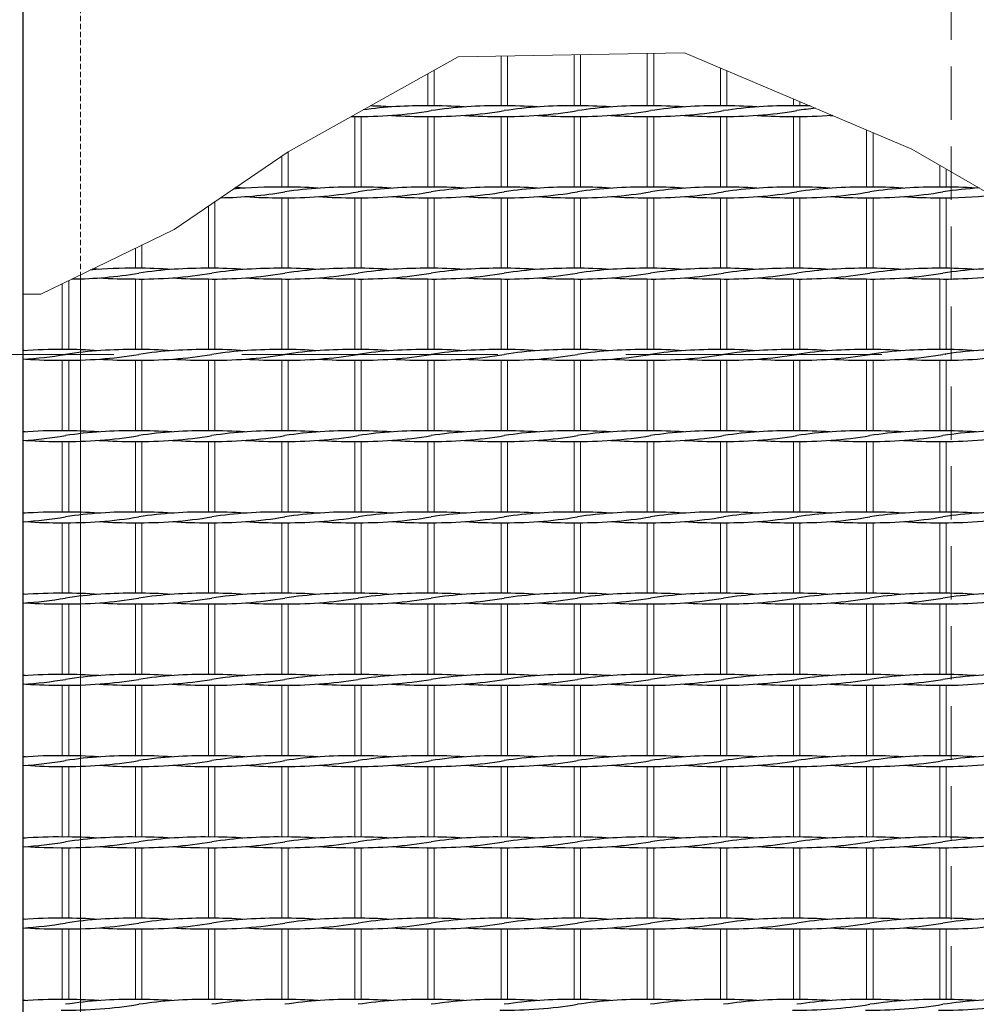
# Model space of a CAD drawing. Header units: millimetres. Extents: x -6178 to 46156, y -8419 to 8560.
# Tile 7 of 256: x -4983 to -4534, y -2310 to -1848. Entities that reach past the tile are written whole.
import ezdxf

# ---------------------------------------------------------------- set-up
doc = ezdxf.new("R2010")
doc.units = ezdxf.units.MM
doc.linetypes.add('ACAD_ISO10W100', pattern=[18, 12, -3, 0, -3])
doc.linetypes.add('HIDDEN', pattern=[0.375, 0.25, -0.125])
doc.layers.add('Betonfundamente', color=7, linetype='Continuous', lineweight=18)
doc.layers.add('Stufen&Podest', color=7, linetype='Continuous', lineweight=9)

msp = doc.modelspace()

# ---------------------------------------------------------------- linework, layer by layer
at = {"linetype": 'ACAD_ISO10W100', "lineweight": 18, "ltscale": 10}
msp.add_line((7127.74035, -2005.40053), (-5297.4259, -2005.40053), dxfattribs=at)
at = {"layer": 'Betonfundamente', "linetype": 'HIDDEN', "lineweight": 18, "ltscale": 100}
msp.add_line((-4546.19553, -1420.40053), (-4546.19553, -2590.40053), dxfattribs=at)
at = {"layer": 'Stufen&Podest', "lineweight": 30}
msp.add_line((-4981.61948, -1508.40053), (-4981.61948, -2502.40053), dxfattribs=at)
at = {"layer": 'Stufen&Podest', "linetype": 'HIDDEN', "lineweight": 9, "ltscale": 10}
msp.add_line((-4954.61948, -1505.40053), (-4954.61948, -2505.40053), dxfattribs=at)
at = {"layer": 'Stufen&Podest'}
for p, q in [((-4757.31948, -1865.44559), (-4757.31948, -1888.8469)), ((-4754.31948, -1865.39319), (-4754.31948, -1888.83517)), ((-4723.01948, -1864.84642), (-4723.01948, -1888.8469)), ((-4720.01948, -1864.79402), (-4720.01948, -1888.83517)), ((-4620.11948, -1885.6012), (-4620.11948, -1888.8469)), ((-4617.11948, -1886.87205), (-4617.11948, -1888.83517)), ((-4757.31948, -1893.8469), (-4757.31948, -1926.9469)), ((-4754.31948, -1893.85862), (-4754.31948, -1926.93517)), ((-4723.01948, -1893.8469), (-4723.01948, -1926.9469)), ((-4720.01948, -1893.85862), (-4720.01948, -1926.93517)), ((-4620.11948, -1893.8469), (-4620.11948, -1926.9469)), ((-4617.11948, -1893.85862), (-4617.11948, -1926.93517)), ((-4585.81948, -1900.13127), (-4585.81948, -1926.9469)), ((-4582.81948, -1901.40212), (-4582.81948, -1926.93517)), ((-4857.21948, -1910.3969), (-4857.21948, -1926.93517)), ((-4860.21948, -1912.43635), (-4860.21948, -1926.9469)), ((-4891.51948, -1933.71467), (-4891.51948, -1965.03517)), ((-4860.21948, -1931.9469), (-4860.21948, -1965.0469)), ((-4857.21948, -1931.95862), (-4857.21948, -1965.03517)), ((-4757.31948, -1931.9469), (-4757.31948, -1965.0469)), ((-4754.31948, -1931.95862), (-4754.31948, -1965.03517)), ((-4723.01948, -1931.9469), (-4723.01948, -1965.0469)), ((-4720.01948, -1931.95862), (-4720.01948, -1965.03517)), ((-4620.11948, -1931.9469), (-4620.11948, -1965.0469)), ((-4617.11948, -1931.95862), (-4617.11948, -1965.03517)), ((-4585.81948, -1931.9469), (-4585.81948, -1965.0469)), ((-4582.81948, -1931.95862), (-4582.81948, -1965.03517)), ((-4894.51948, -1935.75412), (-4894.51948, -1965.0469)), ((-4894.51948, -1970.0469), (-4894.51948, -2003.1469)), ((-4891.51948, -1970.05862), (-4891.51948, -2003.13517)), ((-4860.21948, -1970.0469), (-4860.21948, -2003.1469)), ((-4857.21948, -1970.05862), (-4857.21948, -2003.13517)), ((-4757.31948, -1970.0469), (-4757.31948, -2003.1469)), ((-4754.31948, -1970.05862), (-4754.31948, -2003.13517)), ((-4723.01948, -1970.0469), (-4723.01948, -2003.1469)), ((-4720.01948, -1970.05862), (-4720.01948, -2003.13517)), ((-4620.11948, -1970.0469), (-4620.11948, -2003.1469)), ((-4617.11948, -1970.05862), (-4617.11948, -2003.13517)), ((-4585.81948, -1970.0469), (-4585.81948, -2003.1469)), ((-4582.81948, -1970.05862), (-4582.81948, -2003.13517)), ((-4894.51948, -2008.1469), (-4894.51948, -2041.2469)), ((-4891.51948, -2008.15862), (-4891.51948, -2041.23517)), ((-4860.21948, -2008.1469), (-4860.21948, -2041.2469)), ((-4857.21948, -2008.15862), (-4857.21948, -2041.23517)), ((-4757.31948, -2008.1469), (-4757.31948, -2041.2469)), ((-4754.31948, -2008.15862), (-4754.31948, -2041.23517)), ((-4723.01948, -2008.1469), (-4723.01948, -2041.2469)), ((-4720.01948, -2008.15862), (-4720.01948, -2041.23517)), ((-4620.11948, -2008.1469), (-4620.11948, -2041.2469)), ((-4617.11948, -2008.15862), (-4617.11948, -2041.23517)), ((-4585.81948, -2008.1469), (-4585.81948, -2041.2469)), ((-4582.81948, -2008.15862), (-4582.81948, -2041.23517)), ((-4894.51948, -2046.2469), (-4894.51948, -2079.3469)), ((-4891.51948, -2046.25862), (-4891.51948, -2079.33517)), ((-4860.21948, -2046.2469), (-4860.21948, -2079.3469)), ((-4857.21948, -2046.25862), (-4857.21948, -2079.33517)), ((-4757.31948, -2046.2469), (-4757.31948, -2079.3469)), ((-4754.31948, -2046.25862), (-4754.31948, -2079.33517)), ((-4723.01948, -2046.2469), (-4723.01948, -2079.3469)), ((-4720.01948, -2046.25862), (-4720.01948, -2079.33517)), ((-4620.11948, -2046.2469), (-4620.11948, -2079.3469)), ((-4617.11948, -2046.25862), (-4617.11948, -2079.33517)), ((-4585.81948, -2046.2469), (-4585.81948, -2079.3469)), ((-4582.81948, -2046.25862), (-4582.81948, -2079.33517)), ((-4894.51948, -2084.3469), (-4894.51948, -2117.4469)), ((-4891.51948, -2084.35862), (-4891.51948, -2117.43517)), ((-4860.21948, -2084.3469), (-4860.21948, -2117.4469)), ((-4857.21948, -2084.35862), (-4857.21948, -2117.43517)), ((-4757.31948, -2084.3469), (-4757.31948, -2117.4469)), ((-4754.31948, -2084.35862), (-4754.31948, -2117.43517)), ((-4723.01948, -2084.3469), (-4723.01948, -2117.4469)), ((-4720.01948, -2084.35862), (-4720.01948, -2117.43517)), ((-4620.11948, -2084.3469), (-4620.11948, -2117.4469)), ((-4617.11948, -2084.35862), (-4617.11948, -2117.43517)), ((-4585.81948, -2084.3469), (-4585.81948, -2117.4469)), ((-4582.81948, -2084.35862), (-4582.81948, -2117.43517)), ((-4894.51948, -2122.4469), (-4894.51948, -2155.5469)), ((-4891.51948, -2122.45862), (-4891.51948, -2155.53517)), ((-4860.21948, -2122.4469), (-4860.21948, -2155.5469)), ((-4857.21948, -2122.45862), (-4857.21948, -2155.53517)), ((-4757.31948, -2122.4469), (-4757.31948, -2155.5469)), ((-4754.31948, -2122.45862), (-4754.31948, -2155.53517)), ((-4723.01948, -2122.4469), (-4723.01948, -2155.5469)), ((-4720.01948, -2122.45862), (-4720.01948, -2155.53517)), ((-4620.11948, -2122.4469), (-4620.11948, -2155.5469)), ((-4617.11948, -2122.45862), (-4617.11948, -2155.53517)), ((-4585.81948, -2122.4469), (-4585.81948, -2155.5469)), ((-4582.81948, -2122.45862), (-4582.81948, -2155.53517)), ((-4894.51948, -2160.5469), (-4894.51948, -2193.6469)), ((-4891.51948, -2160.55862), (-4891.51948, -2193.63517)), ((-4860.21948, -2160.5469), (-4860.21948, -2193.6469)), ((-4857.21948, -2160.55862), (-4857.21948, -2193.63517)), ((-4757.31948, -2160.5469), (-4757.31948, -2193.6469)), ((-4754.31948, -2160.55862), (-4754.31948, -2193.63517)), ((-4723.01948, -2160.5469), (-4723.01948, -2193.6469)), ((-4720.01948, -2160.55862), (-4720.01948, -2193.63517)), ((-4620.11948, -2160.5469), (-4620.11948, -2193.6469)), ((-4617.11948, -2160.55862), (-4617.11948, -2193.63517)), ((-4585.81948, -2160.5469), (-4585.81948, -2193.6469)), ((-4582.81948, -2160.55862), (-4582.81948, -2193.63517)), ((-4894.51948, -2198.6469), (-4894.51948, -2231.7469)), ((-4891.51948, -2198.65862), (-4891.51948, -2231.73517)), ((-4860.21948, -2198.6469), (-4860.21948, -2231.7469)), ((-4857.21948, -2198.65862), (-4857.21948, -2231.73517)), ((-4757.31948, -2198.6469), (-4757.31948, -2231.7469)), ((-4754.31948, -2198.65862), (-4754.31948, -2231.73517)), ((-4723.01948, -2198.6469), (-4723.01948, -2231.7469)), ((-4720.01948, -2198.65862), (-4720.01948, -2231.73517)), ((-4620.11948, -2198.6469), (-4620.11948, -2231.7469)), ((-4617.11948, -2198.65862), (-4617.11948, -2231.73517)), ((-4585.81948, -2198.6469), (-4585.81948, -2231.7469)), ((-4582.81948, -2198.65862), (-4582.81948, -2231.73517)), ((-4894.51948, -2236.7469), (-4894.51948, -2269.8469)), ((-4891.51948, -2236.75862), (-4891.51948, -2269.83517)), ((-4860.21948, -2236.7469), (-4860.21948, -2269.8469)), ((-4857.21948, -2236.75862), (-4857.21948, -2269.83517)), ((-4757.31948, -2236.7469), (-4757.31948, -2269.8469)), ((-4754.31948, -2236.75862), (-4754.31948, -2269.83517)), ((-4723.01948, -2236.7469), (-4723.01948, -2269.8469)), ((-4720.01948, -2236.75862), (-4720.01948, -2269.83517)), ((-4620.11948, -2236.7469), (-4620.11948, -2269.8469)), ((-4617.11948, -2236.75862), (-4617.11948, -2269.83517)), ((-4585.81948, -2236.7469), (-4585.81948, -2269.8469)), ((-4582.81948, -2236.75862), (-4582.81948, -2269.83517)), ((-4894.51948, -2274.8469), (-4894.51948, -2307.9469)), ((-4891.51948, -2274.85862), (-4891.51948, -2307.93517)), ((-4860.21948, -2274.8469), (-4860.21948, -2307.9469)), ((-4857.21948, -2274.85862), (-4857.21948, -2307.93517)), ((-4757.31948, -2274.8469), (-4757.31948, -2307.9469)), ((-4754.31948, -2274.85862), (-4754.31948, -2307.93517)), ((-4723.01948, -2274.8469), (-4723.01948, -2307.9469)), ((-4720.01948, -2274.85862), (-4720.01948, -2307.93517)), ((-4620.11948, -2274.8469), (-4620.11948, -2307.9469)), ((-4617.11948, -2274.85862), (-4617.11948, -2307.93517)), ((-4585.81948, -2274.8469), (-4585.81948, -2307.9469)), ((-4582.81948, -2274.85862), (-4582.81948, -2307.93517))]:
    msp.add_line(p, q, dxfattribs=at)
at = {"layer": 'Stufen&Podest', "lineweight": 20}
for p, q in [((-4688.71948, -1864.24726), (-4688.71948, -1888.8469)), ((-4685.71948, -1864.19485), (-4685.71948, -1888.83517)), ((-4791.61948, -1873.75998), (-4791.61948, -1888.8469)), ((-4788.61948, -1872.08451), (-4788.61948, -1888.83517)), ((-4654.41948, -1871.07112), (-4654.41948, -1888.8469)), ((-4651.41948, -1872.34197), (-4651.41948, -1888.83517)), ((-4825.91948, -1893.8469), (-4825.91948, -1926.9469)), ((-4822.91948, -1893.85862), (-4822.91948, -1926.93517)), ((-4791.61948, -1893.8469), (-4791.61948, -1926.9469)), ((-4788.61948, -1893.85862), (-4788.61948, -1926.93517)), ((-4688.71948, -1893.8469), (-4688.71948, -1926.9469)), ((-4685.71948, -1893.85862), (-4685.71948, -1926.93517)), ((-4654.41948, -1893.8469), (-4654.41948, -1926.9469)), ((-4651.41948, -1893.85862), (-4651.41948, -1926.93517)), ((-4551.51948, -1916.67547), (-4551.51948, -1926.9469)), ((-4548.51948, -1918.40752), (-4548.51948, -1926.93517)), ((-4825.91948, -1931.9469), (-4825.91948, -1965.0469)), ((-4822.91948, -1931.95862), (-4822.91948, -1965.03517)), ((-4791.61948, -1931.9469), (-4791.61948, -1965.0469)), ((-4788.61948, -1931.95862), (-4788.61948, -1965.03517)), ((-4688.71948, -1931.9469), (-4688.71948, -1965.0469)), ((-4685.71948, -1931.95862), (-4685.71948, -1965.03517)), ((-4654.41948, -1931.9469), (-4654.41948, -1965.0469)), ((-4651.41948, -1931.95862), (-4651.41948, -1965.03517)), ((-4551.51948, -1931.9469), (-4551.51948, -1965.0469)), ((-4548.51948, -1931.95862), (-4548.51948, -1965.03517)), ((-4928.81948, -1955.56318), (-4928.81948, -1965.0469)), ((-4925.81948, -1954.1053), (-4925.81948, -1965.03517)), ((-4960.11948, -1970.77372), (-4960.11948, -2003.13517)), ((-4928.81948, -1970.0469), (-4928.81948, -2003.1469)), ((-4925.81948, -1970.05862), (-4925.81948, -2003.13517)), ((-4825.91948, -1970.0469), (-4825.91948, -2003.1469)), ((-4822.91948, -1970.05862), (-4822.91948, -2003.13517)), ((-4791.61948, -1970.0469), (-4791.61948, -2003.1469)), ((-4788.61948, -1970.05862), (-4788.61948, -2003.13517)), ((-4688.71948, -1970.0469), (-4688.71948, -2003.1469)), ((-4685.71948, -1970.05862), (-4685.71948, -2003.13517)), ((-4654.41948, -1970.0469), (-4654.41948, -2003.1469)), ((-4651.41948, -1970.05862), (-4651.41948, -2003.13517)), ((-4551.51948, -1970.0469), (-4551.51948, -2003.1469)), ((-4548.51948, -1970.05862), (-4548.51948, -2003.13517)), ((-4963.11948, -1972.2316), (-4963.11948, -2003.1469)), ((-4963.11948, -2008.1469), (-4963.11948, -2041.2469)), ((-4960.11948, -2008.15862), (-4960.11948, -2041.23517)), ((-4928.81948, -2008.1469), (-4928.81948, -2041.2469)), ((-4925.81948, -2008.15862), (-4925.81948, -2041.23517)), ((-4825.91948, -2008.1469), (-4825.91948, -2041.2469)), ((-4822.91948, -2008.15862), (-4822.91948, -2041.23517)), ((-4791.61948, -2008.1469), (-4791.61948, -2041.2469)), ((-4788.61948, -2008.15862), (-4788.61948, -2041.23517)), ((-4688.71948, -2008.1469), (-4688.71948, -2041.2469)), ((-4685.71948, -2008.15862), (-4685.71948, -2041.23517)), ((-4654.41948, -2008.1469), (-4654.41948, -2041.2469)), ((-4651.41948, -2008.15862), (-4651.41948, -2041.23517)), ((-4551.51948, -2008.1469), (-4551.51948, -2041.2469)), ((-4548.51948, -2008.15862), (-4548.51948, -2041.23517)), ((-4963.11948, -2046.2469), (-4963.11948, -2079.3469)), ((-4960.11948, -2046.25862), (-4960.11948, -2079.33517)), ((-4928.81948, -2046.2469), (-4928.81948, -2079.3469)), ((-4925.81948, -2046.25862), (-4925.81948, -2079.33517)), ((-4825.91948, -2046.2469), (-4825.91948, -2079.3469)), ((-4822.91948, -2046.25862), (-4822.91948, -2079.33517)), ((-4791.61948, -2046.2469), (-4791.61948, -2079.3469)), ((-4788.61948, -2046.25862), (-4788.61948, -2079.33517)), ((-4688.71948, -2046.2469), (-4688.71948, -2079.3469)), ((-4685.71948, -2046.25862), (-4685.71948, -2079.33517)), ((-4654.41948, -2046.2469), (-4654.41948, -2079.3469)), ((-4651.41948, -2046.25862), (-4651.41948, -2079.33517)), ((-4551.51948, -2046.2469), (-4551.51948, -2079.3469)), ((-4548.51948, -2046.25862), (-4548.51948, -2079.33517)), ((-4963.11948, -2084.3469), (-4963.11948, -2117.4469)), ((-4960.11948, -2084.35862), (-4960.11948, -2117.43517)), ((-4928.81948, -2084.3469), (-4928.81948, -2117.4469)), ((-4925.81948, -2084.35862), (-4925.81948, -2117.43517)), ((-4825.91948, -2084.3469), (-4825.91948, -2117.4469)), ((-4822.91948, -2084.35862), (-4822.91948, -2117.43517)), ((-4791.61948, -2084.3469), (-4791.61948, -2117.4469)), ((-4788.61948, -2084.35862), (-4788.61948, -2117.43517)), ((-4688.71948, -2084.3469), (-4688.71948, -2117.4469)), ((-4685.71948, -2084.35862), (-4685.71948, -2117.43517)), ((-4654.41948, -2084.3469), (-4654.41948, -2117.4469)), ((-4651.41948, -2084.35862), (-4651.41948, -2117.43517)), ((-4551.51948, -2084.3469), (-4551.51948, -2117.4469)), ((-4548.51948, -2084.35862), (-4548.51948, -2117.43517)), ((-4963.11948, -2122.4469), (-4963.11948, -2155.5469)), ((-4960.11948, -2122.45862), (-4960.11948, -2155.53517)), ((-4928.81948, -2122.4469), (-4928.81948, -2155.5469)), ((-4925.81948, -2122.45862), (-4925.81948, -2155.53517)), ((-4825.91948, -2122.4469), (-4825.91948, -2155.5469)), ((-4822.91948, -2122.45862), (-4822.91948, -2155.53517)), ((-4791.61948, -2122.4469), (-4791.61948, -2155.5469)), ((-4788.61948, -2122.45862), (-4788.61948, -2155.53517)), ((-4688.71948, -2122.4469), (-4688.71948, -2155.5469)), ((-4685.71948, -2122.45862), (-4685.71948, -2155.53517)), ((-4654.41948, -2122.4469), (-4654.41948, -2155.5469)), ((-4651.41948, -2122.45862), (-4651.41948, -2155.53517)), ((-4551.51948, -2122.4469), (-4551.51948, -2155.5469)), ((-4548.51948, -2122.45862), (-4548.51948, -2155.53517)), ((-4963.11948, -2160.5469), (-4963.11948, -2193.6469)), ((-4960.11948, -2160.55862), (-4960.11948, -2193.63517)), ((-4928.81948, -2160.5469), (-4928.81948, -2193.6469)), ((-4925.81948, -2160.55862), (-4925.81948, -2193.63517)), ((-4825.91948, -2160.5469), (-4825.91948, -2193.6469)), ((-4822.91948, -2160.55862), (-4822.91948, -2193.63517)), ((-4791.61948, -2160.5469), (-4791.61948, -2193.6469)), ((-4788.61948, -2160.55862), (-4788.61948, -2193.63517)), ((-4688.71948, -2160.5469), (-4688.71948, -2193.6469)), ((-4685.71948, -2160.55862), (-4685.71948, -2193.63517)), ((-4654.41948, -2160.5469), (-4654.41948, -2193.6469)), ((-4651.41948, -2160.55862), (-4651.41948, -2193.63517)), ((-4551.51948, -2160.5469), (-4551.51948, -2193.6469)), ((-4548.51948, -2160.55862), (-4548.51948, -2193.63517)), ((-4963.11948, -2198.6469), (-4963.11948, -2231.7469)), ((-4960.11948, -2198.65862), (-4960.11948, -2231.73517)), ((-4928.81948, -2198.6469), (-4928.81948, -2231.7469)), ((-4925.81948, -2198.65862), (-4925.81948, -2231.73517)), ((-4825.91948, -2198.6469), (-4825.91948, -2231.7469)), ((-4822.91948, -2198.65862), (-4822.91948, -2231.73517)), ((-4791.61948, -2198.6469), (-4791.61948, -2231.7469)), ((-4788.61948, -2198.65862), (-4788.61948, -2231.73517)), ((-4688.71948, -2198.6469), (-4688.71948, -2231.7469)), ((-4685.71948, -2198.65862), (-4685.71948, -2231.73517)), ((-4654.41948, -2198.6469), (-4654.41948, -2231.7469)), ((-4651.41948, -2198.65862), (-4651.41948, -2231.73517)), ((-4551.51948, -2198.6469), (-4551.51948, -2231.7469)), ((-4548.51948, -2198.65862), (-4548.51948, -2231.73517)), ((-4963.11948, -2236.7469), (-4963.11948, -2269.8469)), ((-4960.11948, -2236.75862), (-4960.11948, -2269.83517)), ((-4928.81948, -2236.7469), (-4928.81948, -2269.8469)), ((-4925.81948, -2236.75862), (-4925.81948, -2269.83517)), ((-4825.91948, -2236.7469), (-4825.91948, -2269.8469)), ((-4822.91948, -2236.75862), (-4822.91948, -2269.83517)), ((-4791.61948, -2236.7469), (-4791.61948, -2269.8469)), ((-4788.61948, -2236.75862), (-4788.61948, -2269.83517)), ((-4688.71948, -2236.7469), (-4688.71948, -2269.8469)), ((-4685.71948, -2236.75862), (-4685.71948, -2269.83517)), ((-4654.41948, -2236.7469), (-4654.41948, -2269.8469)), ((-4651.41948, -2236.75862), (-4651.41948, -2269.83517)), ((-4551.51948, -2236.7469), (-4551.51948, -2269.8469)), ((-4548.51948, -2236.75862), (-4548.51948, -2269.83517)), ((-4963.11948, -2274.8469), (-4963.11948, -2307.9469)), ((-4960.11948, -2274.85862), (-4960.11948, -2307.93517)), ((-4928.81948, -2274.8469), (-4928.81948, -2307.9469)), ((-4925.81948, -2274.85862), (-4925.81948, -2307.93517)), ((-4825.91948, -2274.8469), (-4825.91948, -2307.9469)), ((-4822.91948, -2274.85862), (-4822.91948, -2307.93517)), ((-4791.61948, -2274.8469), (-4791.61948, -2307.9469)), ((-4788.61948, -2274.85862), (-4788.61948, -2307.93517)), ((-4688.71948, -2274.8469), (-4688.71948, -2307.9469)), ((-4685.71948, -2274.85862), (-4685.71948, -2307.93517)), ((-4654.41948, -2274.8469), (-4654.41948, -2307.9469)), ((-4651.41948, -2274.85862), (-4651.41948, -2307.93517)), ((-4551.51948, -2274.8469), (-4551.51948, -2307.9469)), ((-4548.51948, -2274.85862), (-4548.51948, -2307.93517))]:
    msp.add_line(p, q, dxfattribs=at)
at = {"layer": 'Stufen&Podest', "linetype": 'HIDDEN', "ltscale": 10}
msp.add_line((-4954.61948, -1968.10094), (-4954.61948, -2505.40053), dxfattribs=at)
at = {"layer": 'Stufen&Podest'}
msp.add_lwpolyline([(-4139.91948, -2502.40053), (-4156.98878, -2375.813), (-4225.10866, -2274.27979), (-4297.34661, -2210.97974), (-4364.60002, -2143.72633), (-4394.41985, -2057.77925), (-4394.41985, -1986.5969), (-4501.71134, -1945.43221), (-4564.62092, -1909.11135), (-4671.24849, -1863.94206), (-4777.359, -1865.79565), (-4857.21948, -1910.3969), (-4910.72011, -1946.76761), (-4973.14927, -1977.10567), (-4981.61948, -1977.10567)], dxfattribs=at)
at = {"layer": 'Stufen&Podest', "lineweight": 30}
for centre, start, end in [((-4823.61848, -1688.86863), 269.2108947, 279.4114382), ((-4793.92048, -2093.81343), 89.2108947, 97.8914427), ((-4823.61848, -2093.82516), 85.8686289, 88.6293715), ((-4789.31848, -1688.86863), 269.2108948, 279.4114382), ((-4789.31848, -2093.82516), 85.8686289, 90.497202), ((-4759.62048, -2093.81343), 89.2108946, 98.5501996), ((-4755.01848, -1688.86863), 269.2108949, 279.4114382), ((-4755.01848, -2093.82516), 85.8686289, 90.497202), ((-4725.32048, -2093.81343), 89.2108945, 98.5501996), ((-4720.71848, -1688.86863), 269.2108947, 279.4114382), ((-4720.71848, -2093.82516), 85.8686289, 90.4972018), ((-4691.02048, -2093.81343), 89.2108947, 98.5501996), ((-4686.41848, -1688.86863), 269.2108947, 279.4114382), ((-4686.41848, -2093.82516), 85.8686289, 90.497202), ((-4656.72048, -2093.81343), 89.2108947, 98.5501996), ((-4652.11848, -1688.86863), 269.2108948, 279.4114382), ((-4652.11848, -2093.82516), 85.8686289, 90.497202), ((-4622.42048, -2093.81343), 89.2108946, 98.5501996), ((-4617.81848, -2093.82516), 88.4611764, 90.497202), ((-4588.12048, -2093.81343), 96.0712978, 98.5501996), ((-4828.22048, -1688.85691), 270.1772407, 270.6431517), ((-4793.92048, -1688.85691), 265.8686291, 270.6431517), ((-4759.62048, -1688.85691), 265.8686291, 270.6431517), ((-4725.32048, -1688.85691), 265.8686291, 270.6431517), ((-4691.02048, -1688.85691), 265.8686291, 270.6431517), ((-4656.72048, -1688.85691), 265.8686291, 270.6431517), ((-4622.42048, -1688.85691), 265.8686291, 270.6431517), ((-4617.81848, -1688.86863), 269.2108949, 274.4098536), ((-4588.12048, -1688.85691), 265.8686291, 266.1968333), ((-4892.21848, -1726.96863), 270.9279675, 279.4114382), ((-4862.52048, -2131.91343), 89.2108945, 95.7457157), ((-4892.21848, -2131.92516), 85.8686289, 87.1218854), ((-4857.91848, -1726.96863), 269.2108947, 279.4114382), ((-4857.91848, -2131.92516), 85.8686289, 90.4972018), ((-4828.22048, -2131.91343), 89.2108947, 98.5501996), ((-4823.61848, -1726.96863), 269.2108947, 279.4114382), ((-4823.61848, -2131.92516), 85.8686289, 90.497202), ((-4793.92048, -2131.91343), 89.2108947, 98.5501996), ((-4789.31848, -1726.96863), 269.2108948, 279.4114382), ((-4789.31848, -2131.92516), 85.8686289, 90.497202), ((-4759.62048, -2131.91343), 89.2108946, 98.5501996), ((-4755.01848, -1726.96863), 269.2108949, 279.4114382), ((-4755.01848, -2131.92516), 85.8686289, 90.497202), ((-4725.32048, -2131.91343), 89.2108945, 98.5501996), ((-4720.71848, -1726.96863), 269.2108947, 279.4114382), ((-4720.71848, -2131.92516), 85.8686289, 90.4972018), ((-4691.02048, -2131.91343), 89.2108947, 98.5501996), ((-4686.41848, -1726.96863), 269.2108947, 279.4114382), ((-4686.41848, -2131.92516), 85.8686289, 90.497202), ((-4656.72048, -2131.91343), 89.2108947, 98.5501996), ((-4652.11848, -1726.96863), 269.2108948, 279.4114382), ((-4652.11848, -2131.92516), 85.8686289, 90.497202), ((-4622.42048, -2131.91343), 89.2108946, 98.5501996), ((-4617.81848, -1726.96863), 269.2108949, 279.4114382), ((-4617.81848, -2131.92516), 85.8686289, 90.497202), ((-4588.12048, -2131.91343), 89.2108945, 98.5501996), ((-4583.51848, -1726.96863), 269.2108947, 279.4114382), ((-4583.51848, -2131.92516), 85.8686289, 90.4972018), ((-4553.82048, -2131.91343), 89.2108947, 98.5501996), ((-4549.21848, -2131.92516), 85.8686289, 90.497202), ((-4519.52048, -2131.91343), 93.7710667, 98.5501996), ((-4862.52048, -1726.95691), 265.8686291, 270.6431517), ((-4828.22048, -1726.95691), 265.8686291, 270.6431517), ((-4793.92048, -1726.95691), 265.8686291, 270.6431517), ((-4759.62048, -1726.95691), 265.8686291, 270.6431517), ((-4725.32048, -1726.95691), 265.8686291, 270.6431517), ((-4691.02048, -1726.95691), 265.8686291, 270.6431517), ((-4656.72048, -1726.95691), 265.8686291, 270.6431517), ((-4622.42048, -1726.95691), 265.8686291, 270.6431517), ((-4588.12048, -1726.95691), 265.8686291, 270.6431517), ((-4553.82048, -1726.95691), 265.8686291, 270.6431517), ((-4549.21848, -1726.96863), 269.2108947, 276.1897322), ((-4931.12048, -2170.01343), 89.2108947, 95.311113), ((-4960.81848, -2170.02516), 85.8686289, 86.6973595), ((-4926.51848, -2170.02516), 85.8686289, 90.497202), ((-4896.82048, -2170.01343), 89.2108946, 98.5501996), ((-4892.21848, -2170.02516), 85.8686289, 90.497202), ((-4862.52048, -2170.01343), 89.2108945, 98.5501996), ((-4857.91848, -2170.02516), 85.8686289, 90.4972018), ((-4828.22048, -2170.01343), 89.2108947, 98.5501996), ((-4823.61848, -2170.02516), 85.8686289, 90.497202), ((-4793.92048, -2170.01343), 89.2108947, 98.5501996), ((-4789.31848, -2170.02516), 85.8686289, 90.497202), ((-4759.62048, -2170.01343), 89.2108946, 98.5501996), ((-4755.01848, -2170.02516), 85.8686289, 90.497202), ((-4725.32048, -2170.01343), 89.2108945, 98.5501996), ((-4720.71848, -2170.02516), 85.8686289, 90.4972018), ((-4691.02048, -2170.01343), 89.2108947, 98.5501996), ((-4686.41848, -2170.02516), 85.8686289, 90.497202), ((-4656.72048, -2170.01343), 89.2108947, 98.5501996), ((-4652.11848, -2170.02516), 85.8686289, 90.497202), ((-4622.42048, -2170.01343), 89.2108946, 98.5501996), ((-4617.81848, -2170.02516), 85.8686289, 90.497202), ((-4588.12048, -2170.01343), 89.2108945, 98.5501996), ((-4583.51848, -2170.02516), 85.8686289, 90.4972018), ((-4553.82048, -2170.01343), 89.2108947, 98.5501996), ((-4549.21848, -2170.02516), 85.8686289, 90.497202), ((-4519.52048, -2170.01343), 89.2108947, 98.5501996), ((-4960.81848, -1765.06863), 270.6127362, 279.4114382), ((-4931.12048, -1765.05691), 265.8686291, 270.6431517), ((-4926.51848, -1765.06863), 269.2108948, 279.4114382), ((-4896.82048, -1765.05691), 265.8686291, 270.6431517), ((-4892.21848, -1765.06863), 269.2108949, 279.4114382), ((-4862.52048, -1765.05691), 265.8686291, 270.6431517), ((-4857.91848, -1765.06863), 269.2108947, 279.4114382), ((-4828.22048, -1765.05691), 265.8686291, 270.6431517), ((-4823.61848, -1765.06863), 269.2108947, 279.4114382), ((-4793.92048, -1765.05691), 265.8686291, 270.6431517), ((-4789.31848, -1765.06863), 269.2108948, 279.4114382), ((-4759.62048, -1765.05691), 265.8686291, 270.6431517), ((-4755.01848, -1765.06863), 269.2108949, 279.4114382), ((-4725.32048, -1765.05691), 265.8686291, 270.6431517), ((-4720.71848, -1765.06863), 269.2108947, 279.4114382), ((-4691.02048, -1765.05691), 265.8686291, 270.6431517), ((-4686.41848, -1765.06863), 269.2108947, 279.4114382), ((-4656.72048, -1765.05691), 265.8686291, 270.6431517), ((-4652.11848, -1765.06863), 269.2108948, 279.4114382), ((-4622.42048, -1765.05691), 265.8686291, 270.6431517), ((-4617.81848, -1765.06863), 269.2108949, 279.4114382), ((-4588.12048, -1765.05691), 265.8686291, 270.6431517), ((-4583.51848, -1765.06863), 269.2108947, 279.4114382), ((-4553.82048, -1765.05691), 265.8686291, 270.6431517), ((-4549.21848, -1765.06863), 269.2108947, 279.4114382), ((-4965.42048, -2208.11343), 89.2108946, 94.532405), ((-4995.11848, -2208.12516), 85.8686289, 86.2242486), ((-4960.81848, -2208.12516), 85.8686289, 90.497202), ((-4931.12048, -2208.11343), 89.2108947, 98.5501996), ((-4926.51848, -2208.12516), 85.8686289, 90.497202), ((-4896.82048, -2208.11343), 89.2108946, 98.5501996), ((-4892.21848, -2208.12516), 85.8686289, 90.497202), ((-4862.52048, -2208.11343), 89.2108945, 98.5501996), ((-4857.91848, -2208.12516), 85.8686289, 90.4972018), ((-4828.22048, -2208.11343), 89.2108947, 98.5501996), ((-4823.61848, -2208.12516), 85.8686289, 90.497202), ((-4793.92048, -2208.11343), 89.2108947, 98.5501996), ((-4789.31848, -2208.12516), 85.8686289, 90.497202), ((-4759.62048, -2208.11343), 89.2108946, 98.5501996), ((-4755.01848, -2208.12516), 85.8686289, 90.497202), ((-4725.32048, -2208.11343), 89.2108945, 98.5501996), ((-4720.71848, -2208.12516), 85.8686289, 90.4972018), ((-4691.02048, -2208.11343), 89.2108947, 98.5501996), ((-4686.41848, -2208.12516), 85.8686289, 90.497202), ((-4656.72048, -2208.11343), 89.2108947, 98.5501996), ((-4652.11848, -2208.12516), 85.8686289, 90.497202), ((-4622.42048, -2208.11343), 89.2108946, 98.5501996), ((-4617.81848, -2208.12516), 85.8686289, 90.497202), ((-4588.12048, -2208.11343), 89.2108945, 98.5501996), ((-4583.51848, -2208.12516), 85.8686289, 90.4972018), ((-4553.82048, -2208.11343), 89.2108947, 98.5501996), ((-4549.21848, -2208.12516), 85.8686289, 90.497202), ((-4519.52048, -2208.11343), 89.2108947, 98.5501996), ((-4995.11848, -1803.16863), 273.7757512, 279.4114382), ((-4965.42048, -1803.15691), 265.8686291, 270.6431517), ((-4960.81848, -1803.16863), 269.2108947, 279.4114382), ((-4931.12048, -1803.15691), 265.8686291, 270.6431517), ((-4926.51848, -1803.16863), 269.2108948, 279.4114382), ((-4896.82048, -1803.15691), 265.8686291, 270.6431517), ((-4892.21848, -1803.16863), 269.2108949, 279.4114382), ((-4862.52048, -1803.15691), 265.8686291, 270.6431517), ((-4857.91848, -1803.16863), 269.2108947, 279.4114382), ((-4828.22048, -1803.15691), 265.8686291, 270.6431517), ((-4823.61848, -1803.16863), 269.2108947, 279.4114382), ((-4793.92048, -1803.15691), 265.8686291, 270.6431517), ((-4789.31848, -1803.16863), 269.2108948, 279.4114382), ((-4759.62048, -1803.15691), 265.8686291, 270.6431517), ((-4755.01848, -1803.16863), 269.2108949, 279.4114382), ((-4725.32048, -1803.15691), 265.8686291, 270.6431517), ((-4720.71848, -1803.16863), 269.2108947, 279.4114382), ((-4691.02048, -1803.15691), 265.8686291, 270.6431517), ((-4686.41848, -1803.16863), 269.2108947, 279.4114382), ((-4656.72048, -1803.15691), 265.8686291, 270.6431517), ((-4652.11848, -1803.16863), 269.2108948, 279.4114382), ((-4622.42048, -1803.15691), 265.8686291, 270.6431517), ((-4617.81848, -1803.16863), 269.2108949, 279.4114382), ((-4588.12048, -1803.15691), 265.8686291, 270.6431517), ((-4583.51848, -1803.16863), 269.2108947, 279.4114382), ((-4553.82048, -1803.15691), 265.8686291, 270.6431517), ((-4549.21848, -1803.16863), 269.2108947, 279.4114382), ((-4965.42048, -2246.21343), 89.2108946, 94.532405), ((-4995.11848, -2246.22516), 85.8686289, 86.2242486), ((-4995.11848, -1841.26863), 273.7757512, 279.4114382), ((-4960.81848, -1841.26863), 269.2108947, 279.4114382), ((-4960.81848, -2246.22516), 85.8686289, 90.497202), ((-4931.12048, -2246.21343), 89.2108947, 98.5501996), ((-4926.51848, -1841.26863), 269.2108948, 279.4114382), ((-4926.51848, -2246.22516), 85.8686289, 90.497202), ((-4896.82048, -2246.21343), 89.2108946, 98.5501996), ((-4892.21848, -1841.26863), 269.2108949, 279.4114382), ((-4892.21848, -2246.22516), 85.8686289, 90.497202), ((-4862.52048, -2246.21343), 89.2108945, 98.5501996), ((-4857.91848, -1841.26863), 269.2108947, 279.4114382), ((-4857.91848, -2246.22516), 85.8686289, 90.4972018), ((-4828.22048, -2246.21343), 89.2108947, 98.5501996), ((-4823.61848, -1841.26863), 269.2108947, 279.4114382), ((-4823.61848, -2246.22516), 85.8686289, 90.497202), ((-4793.92048, -2246.21343), 89.2108947, 98.5501996), ((-4789.31848, -1841.26863), 269.2108948, 279.4114382), ((-4789.31848, -2246.22516), 85.8686289, 90.497202), ((-4759.62048, -2246.21343), 89.2108946, 98.5501996), ((-4755.01848, -1841.26863), 269.2108949, 279.4114382), ((-4755.01848, -2246.22516), 85.8686289, 90.497202), ((-4725.32048, -2246.21343), 89.2108945, 98.5501996), ((-4720.71848, -1841.26863), 269.2108947, 279.4114382), ((-4720.71848, -2246.22516), 85.8686289, 90.4972018), ((-4691.02048, -2246.21343), 89.2108947, 98.5501996), ((-4686.41848, -1841.26863), 269.2108947, 279.4114382), ((-4686.41848, -2246.22516), 85.8686289, 90.497202), ((-4656.72048, -2246.21343), 89.2108947, 98.5501996), ((-4652.11848, -1841.26863), 269.2108948, 279.4114382), ((-4652.11848, -2246.22516), 85.8686289, 90.497202), ((-4622.42048, -2246.21343), 89.2108946, 98.5501996), ((-4617.81848, -1841.26863), 269.2108949, 279.4114382), ((-4617.81848, -2246.22516), 85.8686289, 90.497202), ((-4588.12048, -2246.21343), 89.2108945, 98.5501996), ((-4583.51848, -1841.26863), 269.2108947, 279.4114382), ((-4583.51848, -2246.22516), 85.8686289, 90.4972018), ((-4553.82048, -2246.21343), 89.2108947, 98.5501996), ((-4549.21848, -1841.26863), 269.2108947, 279.4114382), ((-4549.21848, -2246.22516), 85.8686289, 90.497202), ((-4519.52048, -2246.21343), 89.2108947, 98.5501996), ((-4965.42048, -1841.25691), 265.8686291, 270.6431517), ((-4931.12048, -1841.25691), 265.8686291, 270.6431517), ((-4896.82048, -1841.25691), 265.8686291, 270.6431517), ((-4862.52048, -1841.25691), 265.8686291, 270.6431517), ((-4828.22048, -1841.25691), 265.8686291, 270.6431517), ((-4793.92048, -1841.25691), 265.8686291, 270.6431517), ((-4759.62048, -1841.25691), 265.8686291, 270.6431517), ((-4725.32048, -1841.25691), 265.8686291, 270.6431517), ((-4691.02048, -1841.25691), 265.8686291, 270.6431517), ((-4656.72048, -1841.25691), 265.8686291, 270.6431517), ((-4622.42048, -1841.25691), 265.8686291, 270.6431517), ((-4588.12048, -1841.25691), 265.8686291, 270.6431517), ((-4553.82048, -1841.25691), 265.8686291, 270.6431517), ((-4965.42048, -2284.31343), 89.2108946, 94.532405), ((-4995.11848, -2284.32516), 85.8686289, 86.2242486), ((-4995.11848, -1879.36863), 273.7757512, 279.4114382), ((-4960.81848, -1879.36863), 269.2108947, 279.4114382), ((-4960.81848, -2284.32516), 85.8686289, 90.497202), ((-4931.12048, -2284.31343), 89.2108947, 98.5501996), ((-4926.51848, -1879.36863), 269.2108948, 279.4114382), ((-4926.51848, -2284.32516), 85.8686289, 90.497202), ((-4896.82048, -2284.31343), 89.2108946, 98.5501996), ((-4892.21848, -1879.36863), 269.2108949, 279.4114382), ((-4892.21848, -2284.32516), 85.8686289, 90.497202), ((-4862.52048, -2284.31343), 89.2108945, 98.5501996), ((-4857.91848, -1879.36863), 269.2108947, 279.4114382), ((-4857.91848, -2284.32516), 85.8686289, 90.4972018), ((-4828.22048, -2284.31343), 89.2108947, 98.5501996), ((-4823.61848, -1879.36863), 269.2108947, 279.4114382), ((-4823.61848, -2284.32516), 85.8686289, 90.497202), ((-4793.92048, -2284.31343), 89.2108947, 98.5501996), ((-4789.31848, -1879.36863), 269.2108948, 279.4114382), ((-4789.31848, -2284.32516), 85.8686289, 90.497202), ((-4759.62048, -2284.31343), 89.2108946, 98.5501996), ((-4755.01848, -1879.36863), 269.2108949, 279.4114382), ((-4755.01848, -2284.32516), 85.8686289, 90.497202), ((-4725.32048, -2284.31343), 89.2108945, 98.5501996), ((-4720.71848, -1879.36863), 269.2108947, 279.4114382), ((-4720.71848, -2284.32516), 85.8686289, 90.4972018), ((-4691.02048, -2284.31343), 89.2108947, 98.5501996), ((-4686.41848, -1879.36863), 269.2108947, 279.4114382), ((-4686.41848, -2284.32516), 85.8686289, 90.497202), ((-4656.72048, -2284.31343), 89.2108947, 98.5501996), ((-4652.11848, -1879.36863), 269.2108948, 279.4114382), ((-4652.11848, -2284.32516), 85.8686289, 90.497202), ((-4622.42048, -2284.31343), 89.2108946, 98.5501996), ((-4617.81848, -1879.36863), 269.2108949, 279.4114382), ((-4617.81848, -2284.32516), 85.8686289, 90.497202), ((-4588.12048, -2284.31343), 89.2108945, 98.5501996), ((-4583.51848, -1879.36863), 269.2108947, 279.4114382), ((-4583.51848, -2284.32516), 85.8686289, 90.4972018), ((-4553.82048, -2284.31343), 89.2108947, 98.5501996), ((-4549.21848, -1879.36863), 269.2108947, 279.4114382), ((-4549.21848, -2284.32516), 85.8686289, 90.497202), ((-4519.52048, -2284.31343), 89.2108947, 98.5501996), ((-4965.42048, -1879.35691), 265.8686291, 270.6431517), ((-4931.12048, -1879.35691), 265.8686291, 270.6431517), ((-4896.82048, -1879.35691), 265.8686291, 270.6431517), ((-4862.52048, -1879.35691), 265.8686291, 270.6431517), ((-4828.22048, -1879.35691), 265.8686291, 270.6431517), ((-4793.92048, -1879.35691), 265.8686291, 270.6431517), ((-4759.62048, -1879.35691), 265.8686291, 270.6431517), ((-4725.32048, -1879.35691), 265.8686291, 270.6431517), ((-4691.02048, -1879.35691), 265.8686291, 270.6431517), ((-4656.72048, -1879.35691), 265.8686291, 270.6431517), ((-4622.42048, -1879.35691), 265.8686291, 270.6431517), ((-4588.12048, -1879.35691), 265.8686291, 270.6431517), ((-4553.82048, -1879.35691), 265.8686291, 270.6431517), ((-4965.42048, -2322.41343), 89.2108946, 94.532405), ((-4995.11848, -2322.42516), 85.8686289, 86.2242486), ((-4960.81848, -2322.42516), 85.8686289, 90.497202), ((-4931.12048, -2322.41343), 89.2108947, 98.5501996), ((-4926.51848, -2322.42516), 85.8686289, 90.497202), ((-4896.82048, -2322.41343), 89.2108946, 98.5501996), ((-4892.21848, -2322.42516), 85.8686289, 90.497202), ((-4862.52048, -2322.41343), 89.2108945, 98.5501996), ((-4857.91848, -2322.42516), 85.8686289, 90.4972018), ((-4828.22048, -2322.41343), 89.2108947, 98.5501996), ((-4823.61848, -2322.42516), 85.8686289, 90.497202), ((-4793.92048, -2322.41343), 89.2108947, 98.5501996), ((-4789.31848, -2322.42516), 85.8686289, 90.497202), ((-4759.62048, -2322.41343), 89.2108946, 98.5501996), ((-4755.01848, -2322.42516), 85.8686289, 90.497202), ((-4725.32048, -2322.41343), 89.2108945, 98.5501996), ((-4720.71848, -2322.42516), 85.8686289, 90.4972018), ((-4691.02048, -2322.41343), 89.2108947, 98.5501996), ((-4686.41848, -2322.42516), 85.8686289, 90.497202), ((-4656.72048, -2322.41343), 89.2108947, 98.5501996), ((-4652.11848, -2322.42516), 85.8686289, 90.497202), ((-4622.42048, -2322.41343), 89.2108946, 98.5501996), ((-4617.81848, -2322.42516), 85.8686289, 90.497202), ((-4588.12048, -2322.41343), 89.2108945, 98.5501996), ((-4583.51848, -2322.42516), 85.8686289, 90.4972018), ((-4553.82048, -2322.41343), 89.2108947, 98.5501996), ((-4549.21848, -2322.42516), 85.8686289, 90.497202), ((-4519.52048, -2322.41343), 89.2108947, 98.5501996), ((-4995.11848, -1917.46863), 273.7757512, 279.4114382), ((-4965.42048, -1917.45691), 265.8686291, 270.6431517), ((-4960.81848, -1917.46863), 269.2108947, 279.4114382), ((-4931.12048, -1917.45691), 265.8686291, 270.6431517), ((-4926.51848, -1917.46863), 269.2108948, 279.4114382), ((-4896.82048, -1917.45691), 265.8686291, 270.6431517), ((-4892.21848, -1917.46863), 269.2108949, 279.4114382), ((-4862.52048, -1917.45691), 265.8686291, 270.6431517), ((-4857.91848, -1917.46863), 269.2108947, 279.4114382), ((-4828.22048, -1917.45691), 265.8686291, 270.6431517), ((-4823.61848, -1917.46863), 269.2108947, 279.4114382), ((-4793.92048, -1917.45691), 265.8686291, 270.6431517), ((-4789.31848, -1917.46863), 269.2108948, 279.4114382), ((-4759.62048, -1917.45691), 265.8686291, 270.6431517), ((-4755.01848, -1917.46863), 269.2108949, 279.4114382), ((-4725.32048, -1917.45691), 265.8686291, 270.6431517), ((-4720.71848, -1917.46863), 269.2108947, 279.4114382), ((-4691.02048, -1917.45691), 265.8686291, 270.6431517), ((-4686.41848, -1917.46863), 269.2108947, 279.4114382), ((-4656.72048, -1917.45691), 265.8686291, 270.6431517), ((-4652.11848, -1917.46863), 269.2108948, 279.4114382), ((-4622.42048, -1917.45691), 265.8686291, 270.6431517), ((-4617.81848, -1917.46863), 269.2108949, 279.4114382), ((-4588.12048, -1917.45691), 265.8686291, 270.6431517), ((-4583.51848, -1917.46863), 269.2108947, 279.4114382), ((-4553.82048, -1917.45691), 265.8686291, 270.6431517), ((-4549.21848, -1917.46863), 269.2108947, 279.4114382), ((-4965.42048, -2360.51343), 89.2108946, 94.532405), ((-4995.11848, -2360.52516), 85.8686289, 86.2242486), ((-4960.81848, -2360.52516), 85.8686289, 90.497202), ((-4931.12048, -2360.51343), 89.2108947, 98.5501996), ((-4926.51848, -2360.52516), 85.8686289, 90.497202), ((-4896.82048, -2360.51343), 89.2108946, 98.5501996), ((-4892.21848, -2360.52516), 85.8686289, 90.497202), ((-4862.52048, -2360.51343), 89.2108945, 98.5501996), ((-4857.91848, -2360.52516), 85.8686289, 90.4972018), ((-4828.22048, -2360.51343), 89.2108947, 98.5501996), ((-4823.61848, -2360.52516), 85.8686289, 90.497202), ((-4793.92048, -2360.51343), 89.2108947, 98.5501996), ((-4789.31848, -2360.52516), 85.8686289, 90.497202), ((-4759.62048, -2360.51343), 89.2108946, 98.5501996), ((-4755.01848, -2360.52516), 85.8686289, 90.497202), ((-4725.32048, -2360.51343), 89.2108945, 98.5501996), ((-4720.71848, -2360.52516), 85.8686289, 90.4972018), ((-4691.02048, -2360.51343), 89.2108947, 98.5501996), ((-4686.41848, -2360.52516), 85.8686289, 90.497202), ((-4656.72048, -2360.51343), 89.2108947, 98.5501996), ((-4652.11848, -2360.52516), 85.8686289, 90.497202), ((-4622.42048, -2360.51343), 89.2108946, 98.5501996), ((-4617.81848, -2360.52516), 85.8686289, 90.497202), ((-4588.12048, -2360.51343), 89.2108945, 98.5501996), ((-4583.51848, -2360.52516), 85.8686289, 90.4972018), ((-4553.82048, -2360.51343), 89.2108947, 98.5501996), ((-4549.21848, -2360.52516), 85.8686289, 90.497202), ((-4519.52048, -2360.51343), 89.2108947, 98.5501996), ((-4995.11848, -1955.56863), 273.7757512, 279.4114382), ((-4965.42048, -1955.55691), 265.8686291, 270.6431517), ((-4960.81848, -1955.56863), 269.2108947, 279.4114382), ((-4931.12048, -1955.55691), 265.8686291, 270.6431517), ((-4926.51848, -1955.56863), 269.2108948, 279.4114382), ((-4896.82048, -1955.55691), 265.8686291, 270.6431517), ((-4892.21848, -1955.56863), 269.2108949, 279.4114382), ((-4862.52048, -1955.55691), 265.8686291, 270.6431517), ((-4857.91848, -1955.56863), 269.2108947, 279.4114382), ((-4828.22048, -1955.55691), 265.8686291, 270.6431517), ((-4823.61848, -1955.56863), 269.2108947, 279.4114382), ((-4793.92048, -1955.55691), 265.8686291, 270.6431517), ((-4789.31848, -1955.56863), 269.2108948, 279.4114382), ((-4759.62048, -1955.55691), 265.8686291, 270.6431517), ((-4755.01848, -1955.56863), 269.2108949, 279.4114382), ((-4725.32048, -1955.55691), 265.8686291, 270.6431517), ((-4720.71848, -1955.56863), 269.2108947, 279.4114382), ((-4691.02048, -1955.55691), 265.8686291, 270.6431517), ((-4686.41848, -1955.56863), 269.2108947, 279.4114382), ((-4656.72048, -1955.55691), 265.8686291, 270.6431517), ((-4652.11848, -1955.56863), 269.2108948, 279.4114382), ((-4622.42048, -1955.55691), 265.8686291, 270.6431517), ((-4617.81848, -1955.56863), 269.2108949, 279.4114382), ((-4588.12048, -1955.55691), 265.8686291, 270.6431517), ((-4583.51848, -1955.56863), 269.2108947, 279.4114382), ((-4553.82048, -1955.55691), 265.8686291, 270.6431517), ((-4549.21848, -1955.56863), 269.2108947, 279.4114382), ((-4965.42048, -2398.61343), 89.2108946, 94.532405), ((-4995.11848, -2398.62516), 85.8686289, 86.2242486), ((-4995.11848, -1993.66863), 273.7757512, 279.4114382), ((-4960.81848, -1993.66863), 269.2108947, 279.4114382), ((-4960.81848, -2398.62516), 85.8686289, 90.497202), ((-4931.12048, -2398.61343), 89.2108947, 98.5501996), ((-4926.51848, -1993.66863), 269.2108948, 279.4114382), ((-4926.51848, -2398.62516), 85.8686289, 90.497202), ((-4896.82048, -2398.61343), 89.2108946, 98.5501996), ((-4892.21848, -1993.66863), 269.2108949, 279.4114382), ((-4892.21848, -2398.62516), 85.8686289, 90.497202), ((-4862.52048, -2398.61343), 89.2108945, 98.5501996), ((-4857.91848, -1993.66863), 269.2108947, 279.4114382), ((-4857.91848, -2398.62516), 85.8686289, 90.4972018), ((-4828.22048, -2398.61343), 89.2108947, 98.5501996), ((-4823.61848, -1993.66863), 269.2108947, 279.4114382), ((-4823.61848, -2398.62516), 85.8686289, 90.497202), ((-4793.92048, -2398.61343), 89.2108947, 98.5501996), ((-4789.31848, -1993.66863), 269.2108948, 279.4114382), ((-4789.31848, -2398.62516), 85.8686289, 90.497202), ((-4759.62048, -2398.61343), 89.2108946, 98.5501996), ((-4755.01848, -1993.66863), 269.2108949, 279.4114382), ((-4755.01848, -2398.62516), 85.8686289, 90.497202), ((-4725.32048, -2398.61343), 89.2108945, 98.5501996), ((-4720.71848, -1993.66863), 269.2108947, 279.4114382), ((-4720.71848, -2398.62516), 85.8686289, 90.4972018), ((-4691.02048, -2398.61343), 89.2108947, 98.5501996), ((-4686.41848, -1993.66863), 269.2108947, 279.4114382), ((-4686.41848, -2398.62516), 85.8686289, 90.497202), ((-4656.72048, -2398.61343), 89.2108947, 98.5501996), ((-4652.11848, -1993.66863), 269.2108948, 279.4114382), ((-4652.11848, -2398.62516), 85.8686289, 90.497202), ((-4622.42048, -2398.61343), 89.2108946, 98.5501996), ((-4617.81848, -1993.66863), 269.2108949, 279.4114382), ((-4617.81848, -2398.62516), 85.8686289, 90.497202), ((-4588.12048, -2398.61343), 89.2108945, 98.5501996), ((-4583.51848, -1993.66863), 269.2108947, 279.4114382), ((-4583.51848, -2398.62516), 85.8686289, 90.4972018), ((-4553.82048, -2398.61343), 89.2108947, 98.5501996), ((-4549.21848, -1993.66863), 269.2108947, 279.4114382), ((-4549.21848, -2398.62516), 85.8686289, 90.497202), ((-4519.52048, -2398.61343), 89.2108947, 98.5501996), ((-4965.42048, -1993.65691), 265.8686291, 270.6431517), ((-4931.12048, -1993.65691), 265.8686291, 270.6431517), ((-4896.82048, -1993.65691), 265.8686291, 270.6431517), ((-4862.52048, -1993.65691), 265.8686291, 270.6431517), ((-4828.22048, -1993.65691), 265.8686291, 270.6431517), ((-4793.92048, -1993.65691), 265.8686291, 270.6431517), ((-4759.62048, -1993.65691), 265.8686291, 270.6431517), ((-4725.32048, -1993.65691), 265.8686291, 270.6431517), ((-4691.02048, -1993.65691), 265.8686291, 270.6431517), ((-4656.72048, -1993.65691), 265.8686291, 270.6431517), ((-4622.42048, -1993.65691), 265.8686291, 270.6431517), ((-4588.12048, -1993.65691), 265.8686291, 270.6431517), ((-4553.82048, -1993.65691), 265.8686291, 270.6431517), ((-4965.42048, -2436.71343), 89.2108946, 94.532405), ((-4995.11848, -2436.72516), 85.8686289, 86.2242486), ((-4995.11848, -2031.76863), 273.7757512, 279.4114382), ((-4960.81848, -2031.76863), 269.2108947, 279.4114382), ((-4960.81848, -2436.72516), 85.8686289, 90.497202), ((-4931.12048, -2436.71343), 89.2108947, 98.5501996), ((-4926.51848, -2031.76863), 269.2108948, 279.4114382), ((-4926.51848, -2436.72516), 85.8686289, 90.497202), ((-4896.82048, -2436.71343), 89.2108946, 98.5501996), ((-4892.21848, -2031.76863), 269.2108949, 279.4114382), ((-4892.21848, -2436.72516), 85.8686289, 90.497202), ((-4862.52048, -2436.71343), 89.2108945, 98.5501996), ((-4857.91848, -2031.76863), 269.2108947, 279.4114382), ((-4857.91848, -2436.72516), 85.8686289, 90.4972018), ((-4828.22048, -2436.71343), 89.2108947, 98.5501996), ((-4823.61848, -2031.76863), 269.2108947, 279.4114382), ((-4823.61848, -2436.72516), 85.8686289, 90.497202), ((-4793.92048, -2436.71343), 89.2108947, 98.5501996), ((-4789.31848, -2031.76863), 269.2108948, 279.4114382), ((-4789.31848, -2436.72516), 85.8686289, 90.497202), ((-4759.62048, -2436.71343), 89.2108946, 98.5501996), ((-4755.01848, -2031.76863), 269.2108949, 279.4114382), ((-4755.01848, -2436.72516), 85.8686289, 90.497202), ((-4725.32048, -2436.71343), 89.2108945, 98.5501996), ((-4720.71848, -2031.76863), 269.2108947, 279.4114382), ((-4720.71848, -2436.72516), 85.8686289, 90.4972018), ((-4691.02048, -2436.71343), 89.2108947, 98.5501996), ((-4686.41848, -2031.76863), 269.2108947, 279.4114382), ((-4686.41848, -2436.72516), 85.8686289, 90.497202), ((-4656.72048, -2436.71343), 89.2108947, 98.5501996), ((-4652.11848, -2031.76863), 269.2108948, 279.4114382), ((-4652.11848, -2436.72516), 85.8686289, 90.497202), ((-4622.42048, -2436.71343), 89.2108946, 98.5501996), ((-4617.81848, -2031.76863), 269.2108949, 279.4114382), ((-4617.81848, -2436.72516), 85.8686289, 90.497202), ((-4588.12048, -2436.71343), 89.2108945, 98.5501996), ((-4583.51848, -2031.76863), 269.2108947, 279.4114382), ((-4583.51848, -2436.72516), 85.8686289, 90.4972018), ((-4553.82048, -2436.71343), 89.2108947, 98.5501996), ((-4549.21848, -2031.76863), 269.2108947, 279.4114382), ((-4549.21848, -2436.72516), 85.8686289, 90.497202), ((-4519.52048, -2436.71343), 89.2108947, 98.5501996), ((-4965.42048, -2031.75691), 265.8686291, 270.6431517), ((-4931.12048, -2031.75691), 265.8686291, 270.6431517), ((-4896.82048, -2031.75691), 265.8686291, 270.6431517), ((-4862.52048, -2031.75691), 265.8686291, 270.6431517), ((-4828.22048, -2031.75691), 265.8686291, 270.6431517), ((-4793.92048, -2031.75691), 265.8686291, 270.6431517), ((-4759.62048, -2031.75691), 265.8686291, 270.6431517), ((-4725.32048, -2031.75691), 265.8686291, 270.6431517), ((-4691.02048, -2031.75691), 265.8686291, 270.6431517), ((-4656.72048, -2031.75691), 265.8686291, 270.6431517), ((-4622.42048, -2031.75691), 265.8686291, 270.6431517), ((-4588.12048, -2031.75691), 265.8686291, 270.6431517), ((-4553.82048, -2031.75691), 265.8686291, 270.6431517), ((-4965.42048, -2474.81343), 89.2108946, 94.532405), ((-4995.11848, -2474.82516), 85.8686289, 86.2242486), ((-4960.81848, -2474.82516), 85.8686289, 90.497202), ((-4931.12048, -2474.81343), 89.2108947, 98.5501996), ((-4926.51848, -2474.82516), 85.8686289, 90.497202), ((-4896.82048, -2474.81343), 89.2108946, 98.5501996), ((-4892.21848, -2474.82516), 85.8686289, 90.497202), ((-4862.52048, -2474.81343), 89.2108945, 98.5501996), ((-4857.91848, -2474.82516), 85.8686289, 90.4972018), ((-4828.22048, -2474.81343), 89.2108947, 98.5501996), ((-4823.61848, -2474.82516), 85.8686289, 90.497202), ((-4793.92048, -2474.81343), 89.2108947, 98.5501996), ((-4789.31848, -2474.82516), 85.8686289, 90.497202), ((-4759.62048, -2474.81343), 89.2108946, 98.5501996), ((-4755.01848, -2474.82516), 85.8686289, 90.497202), ((-4725.32048, -2474.81343), 89.2108945, 98.5501996), ((-4720.71848, -2474.82516), 85.8686289, 90.4972018), ((-4691.02048, -2474.81343), 89.2108947, 98.5501996), ((-4686.41848, -2474.82516), 85.8686289, 90.497202), ((-4656.72048, -2474.81343), 89.2108947, 98.5501996), ((-4652.11848, -2474.82516), 85.8686289, 90.497202), ((-4622.42048, -2474.81343), 89.2108946, 98.5501996), ((-4617.81848, -2474.82516), 85.8686289, 90.497202), ((-4588.12048, -2474.81343), 89.2108945, 98.5501996), ((-4583.51848, -2474.82516), 85.8686289, 90.4972018), ((-4553.82048, -2474.81343), 89.2108947, 98.5501996), ((-4549.21848, -2474.82516), 85.8686289, 90.497202), ((-4519.52048, -2474.81343), 89.2108947, 98.5501996), ((-4995.11848, -2069.86863), 273.7757512, 279.4114382), ((-4965.42048, -2069.85691), 265.8686291, 270.6431517), ((-4960.81848, -2069.86863), 269.2108947, 279.4114382), ((-4931.12048, -2069.85691), 265.8686291, 270.6431517), ((-4926.51848, -2069.86863), 269.2108948, 279.4114382), ((-4896.82048, -2069.85691), 265.8686291, 270.6431517), ((-4892.21848, -2069.86863), 269.2108949, 279.4114382), ((-4862.52048, -2069.85691), 265.8686291, 270.6431517), ((-4857.91848, -2069.86863), 269.2108947, 279.4114382), ((-4828.22048, -2069.85691), 265.8686291, 270.6431517), ((-4823.61848, -2069.86863), 269.2108947, 279.4114382), ((-4793.92048, -2069.85691), 265.8686291, 270.6431517), ((-4789.31848, -2069.86863), 269.2108948, 279.4114382), ((-4759.62048, -2069.85691), 265.8686291, 270.6431517), ((-4755.01848, -2069.86863), 269.2108949, 279.4114382), ((-4725.32048, -2069.85691), 265.8686291, 270.6431517), ((-4720.71848, -2069.86863), 269.2108947, 279.4114382), ((-4691.02048, -2069.85691), 265.8686291, 270.6431517), ((-4686.41848, -2069.86863), 269.2108947, 279.4114382), ((-4656.72048, -2069.85691), 265.8686291, 270.6431517), ((-4652.11848, -2069.86863), 269.2108948, 279.4114382), ((-4622.42048, -2069.85691), 265.8686291, 270.6431517), ((-4617.81848, -2069.86863), 269.2108949, 279.4114382), ((-4588.12048, -2069.85691), 265.8686291, 270.6431517), ((-4583.51848, -2069.86863), 269.2108947, 279.4114382), ((-4553.82048, -2069.85691), 265.8686291, 270.6431517), ((-4549.21848, -2069.86863), 269.2108947, 279.4114382), ((-4965.42048, -2512.91343), 89.2108946, 94.532405), ((-4995.11848, -2512.92516), 85.8686289, 86.2242486), ((-4960.81848, -2512.92516), 85.8686289, 90.497202), ((-4931.12048, -2512.91343), 89.2108947, 98.5501996), ((-4926.51848, -2512.92516), 85.8686289, 90.497202), ((-4896.82048, -2512.91343), 89.2108946, 98.5501996), ((-4892.21848, -2512.92516), 85.8686289, 90.497202), ((-4862.52048, -2512.91343), 89.2108945, 98.5501996), ((-4857.91848, -2512.92516), 85.8686289, 90.4972018), ((-4828.22048, -2512.91343), 89.2108947, 98.5501996), ((-4823.61848, -2512.92516), 85.8686289, 90.497202), ((-4793.92048, -2512.91343), 89.2108947, 98.5501996), ((-4789.31848, -2512.92516), 85.8686289, 90.497202), ((-4759.62048, -2512.91343), 89.2108946, 98.5501996), ((-4755.01848, -2512.92516), 85.8686289, 90.497202), ((-4725.32048, -2512.91343), 89.2108945, 98.5501996), ((-4720.71848, -2512.92516), 85.8686289, 90.4972018), ((-4691.02048, -2512.91343), 89.2108947, 98.5501996), ((-4686.41848, -2512.92516), 85.8686289, 90.497202), ((-4656.72048, -2512.91343), 89.2108947, 98.5501996), ((-4652.11848, -2512.92516), 85.8686289, 90.497202), ((-4622.42048, -2512.91343), 89.2108946, 98.5501996), ((-4617.81848, -2512.92516), 85.8686289, 90.497202), ((-4588.12048, -2512.91343), 89.2108945, 98.5501996), ((-4583.51848, -2512.92516), 85.8686289, 90.4972018), ((-4553.82048, -2512.91343), 89.2108947, 98.5501996), ((-4549.21848, -2512.92516), 85.8686289, 90.497202), ((-4519.52048, -2512.91343), 89.2108947, 98.5501996), ((-4960.81848, -2107.96863), 269.2108947, 279.4114382), ((-4755.01848, -2107.96863), 269.2108949, 279.4114382), ((-4617.81848, -2107.96863), 269.2108949, 279.4114382), ((-4583.51848, -2107.96863), 269.2108947, 279.4114382), ((-4549.21848, -2107.96863), 269.2108947, 279.4114382)]:
    msp.add_arc(centre, 204.99118, start, end, dxfattribs=at)

doc.saveas('drawing.dxf')
